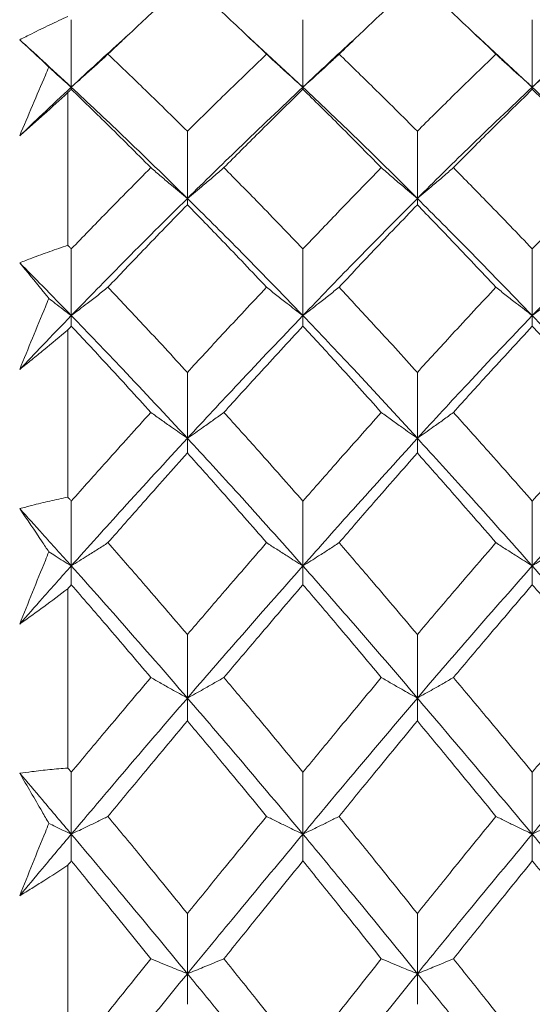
# Model space of a CAD drawing. Header units: inches. Extents: x 0.8 to 21, y 1.2 to 16.5.
# Tile 36 of 88: x 4.13 to 4.29, y 8.848 to 9.154. Entities that reach past the tile are written whole.
import ezdxf

# ---------------------------------------------------------------- set-up
doc = ezdxf.new("R2010")
doc.units = ezdxf.units.IN
doc.header["$MEASUREMENT"] = 0

msp = doc.modelspace()

# ---------------------------------------------------------------- linework, layer by layer
at = {"color": 7, "linetype": 'Continuous', "lineweight": 15}
for p, q in [((4.14592, 9.13319), (4.14592, 9.15419)), ((4.21807, 9.13319), (4.21807, 9.15419)), ((4.28955, 9.13319), (4.28955, 9.15419)), ((4.21807, 9.13319), (4.2003, 9.14957)), ((4.28955, 9.13319), (4.27181, 9.14955)), ((4.14592, 9.13319), (4.14592, 9.13253)), ((4.21807, 9.13319), (4.21807, 9.13253)), ((4.28955, 9.13319), (4.28955, 9.13253)), ((4.14483, 9.08394), (4.14483, 9.13148)), ((4.18209, 9.09856), (4.18209, 9.11947)), ((4.25373, 9.09856), (4.25373, 9.11947)), ((4.18209, 9.09856), (4.18209, 9.09658)), ((4.25373, 9.09856), (4.25373, 9.09658)), ((4.14592, 9.06207), (4.14592, 9.08282)), ((4.21807, 9.06207), (4.21807, 9.08282)), ((4.28955, 9.06207), (4.28955, 9.08282)), ((4.14592, 9.06207), (4.14592, 9.05879)), ((4.21807, 9.06207), (4.21807, 9.05879)), ((4.28955, 9.06207), (4.28955, 9.05879)), ((4.14483, 9.00553), (4.14483, 9.05763)), ((4.18209, 9.02388), (4.18209, 9.04438)), ((4.25373, 9.02388), (4.25373, 9.04438)), ((4.18209, 9.02388), (4.18209, 9.0193)), ((4.25373, 9.02388), (4.25373, 9.0193)), ((4.14592, 8.98414), (4.14592, 9.00431)), ((4.21807, 8.98414), (4.21807, 9.00431)), ((4.28955, 8.98414), (4.28955, 9.00431)), ((4.14592, 8.98414), (4.14592, 8.97828)), ((4.21807, 8.98414), (4.21807, 8.97828)), ((4.28955, 8.98414), (4.28955, 8.97828)), ((4.14483, 8.9212), (4.14483, 8.97703)), ((4.18209, 8.943), (4.18209, 8.96276)), ((4.25373, 8.943), (4.25373, 8.96276)), ((4.18209, 8.943), (4.18209, 8.93588)), ((4.25373, 8.943), (4.25373, 8.93588)), ((4.14592, 8.90062), (4.14592, 8.9199)), ((4.21807, 8.90062), (4.21807, 8.9199)), ((4.28955, 8.90062), (4.28955, 8.9199)), ((4.14592, 8.90062), (4.14592, 8.89228)), ((4.21807, 8.90062), (4.21807, 8.89228)), ((4.28955, 8.90062), (4.28955, 8.89228)), ((4.14483, 8.83228), (4.14483, 8.89096)), ((4.18209, 8.85718), (4.18209, 8.87589)), ((4.25373, 8.85718), (4.25373, 8.87589)), ((4.18209, 8.85718), (4.18209, 8.84764)), ((4.25373, 8.85718), (4.25373, 8.84764))]:
    msp.add_line(p, q, dxfattribs=at)
for points, knots in [([(4.18209, 9.1665), (4.17747, 9.16227), (4.16923, 9.1547), (4.16097, 9.1469), (4.15733, 9.14346)], [0, 0, 0, 0, 0.559703, 1, 1, 1, 1]), ([(4.20676, 9.14346), (4.20216, 9.14783), (4.19395, 9.15563), (4.18572, 9.16318), (4.18209, 9.1665)], [0, 0, 0, 0, 0.559504, 1, 1, 1, 1]), ([(4.25373, 9.1665), (4.24919, 9.16227), (4.24106, 9.1547), (4.23293, 9.1469), (4.22934, 9.14346)], [0, 0, 0, 0, 0.559555, 1, 1, 1, 1]), ([(4.27823, 9.14346), (4.27364, 9.14783), (4.26546, 9.15562), (4.25731, 9.16318), (4.25373, 9.1665)], [0, 0, 0, 0, 0.560736, 1, 1, 1, 1]), ([(4.12983, 9.14794), (4.13109, 9.14858), (4.13422, 9.15016), (4.13923, 9.1526), (4.14296, 9.15433), (4.14483, 9.1552)], [0, 0, 0, 0, 0.249909, 0.624893, 1, 1, 1, 1]), ([(4.13892, 9.13941), (4.13822, 9.14009), (4.13519, 9.14301), (4.13216, 9.1458), (4.12983, 9.14794)], [0, 0, 0, 0, 0.231715, 1, 1, 1, 1]), ([(4.14592, 9.13319), (4.14292, 9.13597), (4.13755, 9.14094), (4.13219, 9.1458), (4.12983, 9.14794)], [0, 0, 0, 0, 0.559972, 1, 1, 1, 1]), ([(4.16383, 9.14957), (4.16317, 9.14899), (4.15721, 9.14368), (4.15123, 9.13813), (4.14592, 9.13319)], [0, 0, 0, 0, 0.110032, 1, 1, 1, 1]), ([(4.23574, 9.14957), (4.2351, 9.14899), (4.22922, 9.14368), (4.22332, 9.13813), (4.21807, 9.13319)], [0, 0, 0, 0, 0.109334, 1, 1, 1, 1]), ([(4.30738, 9.14957), (4.30672, 9.14898), (4.30077, 9.14369), (4.29483, 9.13813), (4.28955, 9.13319)], [0, 0, 0, 0, 0.111211, 1, 1, 1, 1]), ([(4.15733, 9.14346), (4.15627, 9.14248), (4.15414, 9.14052), (4.15035, 9.13709), (4.14759, 9.13466), (4.14592, 9.13319)], [0, 0, 0, 0, 0.2840503, 0.5681006, 1, 1, 1, 1]), ([(4.18209, 9.11947), (4.17747, 9.12401), (4.16923, 9.13212), (4.16097, 9.13999), (4.15733, 9.14346)], [0, 0, 0, 0, 0.559703, 1, 1, 1, 1]), ([(4.20676, 9.14346), (4.20216, 9.13905), (4.19395, 9.13115), (4.18572, 9.12304), (4.18209, 9.11947)], [0, 0, 0, 0, 0.559504, 1, 1, 1, 1]), ([(4.20676, 9.14346), (4.20781, 9.14248), (4.20993, 9.14051), (4.21369, 9.13708), (4.21642, 9.13465), (4.21807, 9.13319)], [0, 0, 0, 0, 0.285003, 0.570006, 1, 1, 1, 1]), ([(4.22934, 9.14346), (4.22829, 9.14247), (4.22618, 9.1405), (4.22243, 9.13707), (4.2197, 9.13465), (4.21807, 9.13319)], [0, 0, 0, 0, 0.285309, 0.570618, 1, 1, 1, 1]), ([(4.25373, 9.11947), (4.24919, 9.12401), (4.24106, 9.13212), (4.23293, 9.13999), (4.22934, 9.14346)], [0, 0, 0, 0, 0.559555, 1, 1, 1, 1]), ([(4.27823, 9.14346), (4.27364, 9.13904), (4.26546, 9.13116), (4.25731, 9.12304), (4.25373, 9.11947)], [0, 0, 0, 0, 0.560736, 1, 1, 1, 1]), ([(4.27823, 9.14346), (4.27928, 9.14248), (4.2814, 9.14051), (4.28516, 9.13708), (4.28791, 9.13465), (4.28955, 9.13319)], [0, 0, 0, 0, 0.284841, 0.569681, 1, 1, 1, 1]), ([(4.30091, 9.14346), (4.29985, 9.14248), (4.29773, 9.14051), (4.29395, 9.13708), (4.29121, 9.13465), (4.28955, 9.13319)], [0, 0, 0, 0, 0.284599, 0.569198, 1, 1, 1, 1]), ([(4.12983, 9.11805), (4.13117, 9.1212), (4.13383, 9.1275), (4.13686, 9.1346), (4.13856, 9.13857), (4.13892, 9.13941)], [0, 0, 0, 0, 0.440572, 0.881144, 1, 1, 1, 1]), ([(4.13892, 9.13941), (4.13959, 9.13881), (4.1419, 9.13672), (4.14425, 9.13466), (4.14592, 9.13319)], [0, 0, 0, 0, 0.289943, 1, 1, 1, 1]), ([(4.14592, 9.13319), (4.14292, 9.13039), (4.13755, 9.12539), (4.13219, 9.12029), (4.12983, 9.11805)], [0, 0, 0, 0, 0.559972, 1, 1, 1, 1]), ([(4.14592, 9.13253), (4.14572, 9.13234), (4.14535, 9.13199), (4.14499, 9.13164), (4.14483, 9.13148)], [0, 0, 0, 0, 0.559995, 1, 1, 1, 1]), ([(4.18209, 9.09856), (4.17535, 9.10515), (4.1633, 9.11693), (4.15123, 9.12822), (4.14592, 9.13319)], [0, 0, 0, 0, 0.559631, 1, 1, 1, 1]), ([(4.1707, 9.10812), (4.16608, 9.11274), (4.15782, 9.12099), (4.14956, 9.129), (4.14592, 9.13253)], [0, 0, 0, 0, 0.5597943, 1, 1, 1, 1]), ([(4.21807, 9.13319), (4.21137, 9.12686), (4.1994, 9.11553), (4.18739, 9.10375), (4.18209, 9.09856)], [0, 0, 0, 0, 0.559203, 1, 1, 1, 1]), ([(4.21807, 9.13253), (4.21348, 9.12804), (4.20529, 9.12), (4.19708, 9.11175), (4.19346, 9.10812)], [0, 0, 0, 0, 0.559413, 1, 1, 1, 1]), ([(4.25373, 9.09856), (4.2471, 9.10515), (4.23523, 9.11694), (4.22332, 9.12822), (4.21807, 9.13319)], [0, 0, 0, 0, 0.559075, 1, 1, 1, 1]), ([(4.24251, 9.10812), (4.23797, 9.11273), (4.22983, 9.12099), (4.22166, 9.129), (4.21807, 9.13253)], [0, 0, 0, 0, 0.559215, 1, 1, 1, 1]), ([(4.28955, 9.13319), (4.28284, 9.12685), (4.27087, 9.11555), (4.25896, 9.10374), (4.25373, 9.09856)], [0, 0, 0, 0, 0.561021, 1, 1, 1, 1]), ([(4.28955, 9.13253), (4.28496, 9.12803), (4.27676, 9.12001), (4.26858, 9.11175), (4.26499, 9.10812)], [0, 0, 0, 0, 0.560645, 1, 1, 1, 1]), ([(4.32565, 9.09856), (4.31889, 9.10515), (4.30685, 9.11692), (4.29483, 9.12822), (4.28955, 9.13319)], [0, 0, 0, 0, 0.5605943, 1, 1, 1, 1]), ([(4.31425, 9.10812), (4.30963, 9.11274), (4.30139, 9.12098), (4.29317, 9.12901), (4.28955, 9.13253)], [0, 0, 0, 0, 0.560447, 1, 1, 1, 1]), ([(4.14483, 9.13148), (4.14234, 9.12921), (4.13861, 9.12579), (4.1336, 9.12134), (4.13109, 9.11915), (4.12983, 9.11805)], [0, 0, 0, 0, 0.49985, 0.749906, 1, 1, 1, 1]), ([(4.1707, 9.10812), (4.16608, 9.10345), (4.15782, 9.09512), (4.14956, 9.08658), (4.14592, 9.08282)], [0, 0, 0, 0, 0.559794, 1, 1, 1, 1]), ([(4.1707, 9.10812), (4.17177, 9.1072), (4.17389, 9.10538), (4.17768, 9.10218), (4.18043, 9.09992), (4.18209, 9.09856)], [0, 0, 0, 0, 0.284297, 0.568594, 1, 1, 1, 1]), ([(4.19346, 9.10812), (4.1924, 9.1072), (4.19028, 9.10537), (4.1865, 9.10218), (4.18375, 9.09992), (4.18209, 9.09856)], [0, 0, 0, 0, 0.2844746, 0.5689492, 1, 1, 1, 1]), ([(4.21807, 9.08282), (4.21348, 9.0876), (4.20529, 9.09614), (4.19708, 9.10445), (4.19346, 9.10812)], [0, 0, 0, 0, 0.559413, 1, 1, 1, 1]), ([(4.24251, 9.10812), (4.23797, 9.10346), (4.22983, 9.09512), (4.22166, 9.08658), (4.21807, 9.08282)], [0, 0, 0, 0, 0.559215, 1, 1, 1, 1]), ([(4.24251, 9.10812), (4.24357, 9.1072), (4.24567, 9.10536), (4.24939, 9.10217), (4.2521, 9.09991), (4.25373, 9.09856)], [0, 0, 0, 0, 0.285861, 0.571724, 1, 1, 1, 1]), ([(4.26499, 9.10812), (4.26393, 9.1072), (4.26182, 9.10537), (4.25808, 9.10217), (4.25536, 9.09991), (4.25373, 9.09856)], [0, 0, 0, 0, 0.2855092, 0.5710184, 1, 1, 1, 1]), ([(4.28955, 9.08282), (4.28496, 9.0876), (4.27676, 9.09613), (4.26858, 9.10446), (4.26499, 9.10812)], [0, 0, 0, 0, 0.560645, 1, 1, 1, 1]), ([(4.31425, 9.10812), (4.30963, 9.10345), (4.30139, 9.09513), (4.29317, 9.08658), (4.28955, 9.08282)], [0, 0, 0, 0, 0.560447, 1, 1, 1, 1]), ([(4.18209, 9.09856), (4.17535, 9.09187), (4.1633, 9.07991), (4.15123, 9.06753), (4.14592, 9.06207)], [0, 0, 0, 0, 0.559631, 1, 1, 1, 1]), ([(4.21807, 9.06207), (4.21137, 9.069), (4.1994, 9.08139), (4.18739, 9.0933), (4.18209, 9.09856)], [0, 0, 0, 0, 0.5592027, 1, 1, 1, 1]), ([(4.25373, 9.09856), (4.2471, 9.09187), (4.23523, 9.07991), (4.22332, 9.06753), (4.21807, 9.06207)], [0, 0, 0, 0, 0.559075, 1, 1, 1, 1]), ([(4.28955, 9.06207), (4.28284, 9.06901), (4.27087, 9.08137), (4.25896, 9.09331), (4.25373, 9.09856)], [0, 0, 0, 0, 0.561021, 1, 1, 1, 1]), ([(4.32565, 9.09856), (4.31889, 9.09186), (4.30685, 9.07992), (4.29483, 9.06752), (4.28955, 9.06207)], [0, 0, 0, 0, 0.560594, 1, 1, 1, 1]), ([(4.18209, 9.09658), (4.17747, 9.09184), (4.16923, 9.08338), (4.16097, 9.07471), (4.15733, 9.07089)], [0, 0, 0, 0, 0.559703, 1, 1, 1, 1]), ([(4.20676, 9.07089), (4.20216, 9.07574), (4.19395, 9.08441), (4.18572, 9.09286), (4.18209, 9.09658)], [0, 0, 0, 0, 0.559504, 1, 1, 1, 1]), ([(4.25373, 9.09658), (4.24919, 9.09184), (4.24106, 9.08337), (4.23293, 9.07471), (4.22934, 9.07089)], [0, 0, 0, 0, 0.559555, 1, 1, 1, 1]), ([(4.27823, 9.07089), (4.27364, 9.07574), (4.26546, 9.0844), (4.25731, 9.09286), (4.25373, 9.09658)], [0, 0, 0, 0, 0.560736, 1, 1, 1, 1]), ([(4.12983, 9.07849), (4.13109, 9.07898), (4.13422, 9.08019), (4.13923, 9.08203), (4.14296, 9.08331), (4.14483, 9.08394)], [0, 0, 0, 0, 0.249909, 0.624893, 1, 1, 1, 1]), ([(4.14592, 9.08282), (4.14572, 9.08303), (4.14535, 9.0834), (4.14499, 9.08378), (4.14483, 9.08394)], [0, 0, 0, 0, 0.559995, 1, 1, 1, 1]), ([(4.13892, 9.06741), (4.13822, 9.06829), (4.13519, 9.07205), (4.13216, 9.07569), (4.12983, 9.07849)], [0, 0, 0, 0, 0.231715, 1, 1, 1, 1]), ([(4.14592, 9.06207), (4.14292, 9.06516), (4.13755, 9.07067), (4.13219, 9.0761), (4.12983, 9.07849)], [0, 0, 0, 0, 0.559972, 1, 1, 1, 1]), ([(4.15733, 9.07089), (4.15627, 9.07005), (4.15414, 9.06836), (4.15035, 9.06542), (4.14759, 9.06333), (4.14592, 9.06207)], [0, 0, 0, 0, 0.28405, 0.568101, 1, 1, 1, 1]), ([(4.18209, 9.04438), (4.17747, 9.04938), (4.16923, 9.05832), (4.16097, 9.06705), (4.15733, 9.07089)], [0, 0, 0, 0, 0.559703, 1, 1, 1, 1]), ([(4.20676, 9.07089), (4.20216, 9.066), (4.19395, 9.05725), (4.18572, 9.04832), (4.18209, 9.04438)], [0, 0, 0, 0, 0.559504, 1, 1, 1, 1]), ([(4.20676, 9.07089), (4.20781, 9.07004), (4.20993, 9.06835), (4.21369, 9.06541), (4.21642, 9.06333), (4.21807, 9.06207)], [0, 0, 0, 0, 0.2850029, 0.5700059, 1, 1, 1, 1]), ([(4.22934, 9.07089), (4.22829, 9.07004), (4.22618, 9.06835), (4.22243, 9.06541), (4.2197, 9.06332), (4.21807, 9.06207)], [0, 0, 0, 0, 0.285309, 0.570618, 1, 1, 1, 1]), ([(4.25373, 9.04438), (4.24919, 9.04938), (4.24106, 9.05832), (4.23293, 9.06705), (4.22934, 9.07089)], [0, 0, 0, 0, 0.559555, 1, 1, 1, 1]), ([(4.27823, 9.07089), (4.27364, 9.06599), (4.26546, 9.05726), (4.25731, 9.04831), (4.25373, 9.04438)], [0, 0, 0, 0, 0.560736, 1, 1, 1, 1]), ([(4.27823, 9.07089), (4.27928, 9.07004), (4.2814, 9.06835), (4.28516, 9.06541), (4.28791, 9.06333), (4.28955, 9.06207)], [0, 0, 0, 0, 0.2848406, 0.5696813, 1, 1, 1, 1]), ([(4.30091, 9.07089), (4.29985, 9.07005), (4.29773, 9.06836), (4.29395, 9.06541), (4.29121, 9.06333), (4.28955, 9.06207)], [0, 0, 0, 0, 0.284599, 0.569198, 1, 1, 1, 1]), ([(4.12983, 9.04532), (4.13117, 9.04857), (4.13383, 9.05507), (4.13686, 9.06243), (4.13856, 9.06654), (4.13892, 9.06741)], [0, 0, 0, 0, 0.440572, 0.881144, 1, 1, 1, 1]), ([(4.13892, 9.06741), (4.13959, 9.06689), (4.1419, 9.0651), (4.14425, 9.06333), (4.14592, 9.06207)], [0, 0, 0, 0, 0.289943, 1, 1, 1, 1]), ([(4.14592, 9.06207), (4.14292, 9.05897), (4.13755, 9.05342), (4.13219, 9.04779), (4.12983, 9.04532)], [0, 0, 0, 0, 0.559972, 1, 1, 1, 1]), ([(4.18209, 9.02388), (4.17535, 9.03112), (4.1633, 9.04405), (4.15123, 9.05656), (4.14592, 9.06207)], [0, 0, 0, 0, 0.5596306, 1, 1, 1, 1]), ([(4.21807, 9.06207), (4.21137, 9.05506), (4.1994, 9.04251), (4.18739, 9.02958), (4.18209, 9.02388)], [0, 0, 0, 0, 0.559203, 1, 1, 1, 1]), ([(4.25373, 9.02388), (4.2471, 9.03112), (4.23523, 9.04406), (4.22332, 9.05656), (4.21807, 9.06207)], [0, 0, 0, 0, 0.559075, 1, 1, 1, 1]), ([(4.28955, 9.06207), (4.28284, 9.05505), (4.27087, 9.04253), (4.25896, 9.02957), (4.25373, 9.02388)], [0, 0, 0, 0, 0.561021, 1, 1, 1, 1]), ([(4.32565, 9.02388), (4.31889, 9.03112), (4.30685, 9.04404), (4.29483, 9.05657), (4.28955, 9.06207)], [0, 0, 0, 0, 0.560594, 1, 1, 1, 1]), ([(4.14592, 9.05879), (4.14572, 9.05857), (4.14535, 9.05818), (4.14499, 9.0578), (4.14483, 9.05763)], [0, 0, 0, 0, 0.559995, 1, 1, 1, 1]), ([(4.1707, 9.03192), (4.16608, 9.03699), (4.15782, 9.04604), (4.14956, 9.05489), (4.14592, 9.05879)], [0, 0, 0, 0, 0.559794, 1, 1, 1, 1]), ([(4.21807, 9.05879), (4.21348, 9.05382), (4.20529, 9.04495), (4.19708, 9.03591), (4.19346, 9.03192)], [0, 0, 0, 0, 0.559413, 1, 1, 1, 1]), ([(4.24251, 9.03192), (4.23797, 9.03698), (4.22983, 9.04604), (4.22166, 9.05489), (4.21807, 9.05879)], [0, 0, 0, 0, 0.559215, 1, 1, 1, 1]), ([(4.28955, 9.05879), (4.28496, 9.05382), (4.27676, 9.04496), (4.26858, 9.0359), (4.26499, 9.03192)], [0, 0, 0, 0, 0.560645, 1, 1, 1, 1]), ([(4.31425, 9.03192), (4.30963, 9.03699), (4.30139, 9.04603), (4.29317, 9.05489), (4.28955, 9.05879)], [0, 0, 0, 0, 0.560447, 1, 1, 1, 1]), ([(4.14483, 9.05763), (4.14234, 9.05553), (4.13861, 9.05239), (4.1336, 9.04832), (4.13109, 9.04632), (4.12983, 9.04532)], [0, 0, 0, 0, 0.49985, 0.749906, 1, 1, 1, 1]), ([(4.1707, 9.03192), (4.16608, 9.02681), (4.15782, 9.0177), (4.14956, 9.0084), (4.14592, 9.00431)], [0, 0, 0, 0, 0.559794, 1, 1, 1, 1]), ([(4.1707, 9.03192), (4.17177, 9.03115), (4.17389, 9.02962), (4.17768, 9.02693), (4.18043, 9.02503), (4.18209, 9.02388)], [0, 0, 0, 0, 0.284297, 0.568594, 1, 1, 1, 1]), ([(4.19346, 9.03192), (4.1924, 9.03115), (4.19028, 9.02961), (4.1865, 9.02693), (4.18375, 9.02503), (4.18209, 9.02388)], [0, 0, 0, 0, 0.284475, 0.568949, 1, 1, 1, 1]), ([(4.21807, 9.00431), (4.21348, 9.00951), (4.20529, 9.01881), (4.19708, 9.02791), (4.19346, 9.03192)], [0, 0, 0, 0, 0.559413, 1, 1, 1, 1]), ([(4.24251, 9.03192), (4.23797, 9.02682), (4.22983, 9.01769), (4.22166, 9.0084), (4.21807, 9.00431)], [0, 0, 0, 0, 0.559215, 1, 1, 1, 1]), ([(4.24251, 9.03192), (4.24357, 9.03115), (4.24567, 9.0296), (4.24939, 9.02692), (4.2521, 9.02502), (4.25373, 9.02388)], [0, 0, 0, 0, 0.2858615, 0.5717236, 1, 1, 1, 1]), ([(4.26499, 9.03192), (4.26393, 9.03115), (4.26182, 9.02961), (4.25808, 9.02692), (4.25536, 9.02502), (4.25373, 9.02388)], [0, 0, 0, 0, 0.2855092, 0.5710184, 1, 1, 1, 1]), ([(4.28955, 9.00431), (4.28496, 9.00951), (4.27676, 9.0188), (4.26858, 9.02791), (4.26499, 9.03192)], [0, 0, 0, 0, 0.560645, 1, 1, 1, 1]), ([(4.31425, 9.03192), (4.30963, 9.02681), (4.30139, 9.0177), (4.29317, 9.0084), (4.28955, 9.00431)], [0, 0, 0, 0, 0.560447, 1, 1, 1, 1]), ([(4.18209, 9.02388), (4.17535, 9.01656), (4.1633, 9.00349), (4.15123, 8.99005), (4.14592, 8.98414)], [0, 0, 0, 0, 0.559631, 1, 1, 1, 1]), ([(4.21807, 8.98414), (4.21137, 8.99165), (4.1994, 9.00509), (4.18739, 9.01813), (4.18209, 9.02388)], [0, 0, 0, 0, 0.559203, 1, 1, 1, 1]), ([(4.25373, 9.02388), (4.2471, 9.01657), (4.23523, 9.00348), (4.22332, 8.99006), (4.21807, 8.98414)], [0, 0, 0, 0, 0.559075, 1, 1, 1, 1]), ([(4.28955, 8.98414), (4.28284, 8.99166), (4.27087, 9.00507), (4.25896, 9.01814), (4.25373, 9.02388)], [0, 0, 0, 0, 0.5610212, 1, 1, 1, 1]), ([(4.32565, 9.02388), (4.31889, 9.01656), (4.30685, 9.0035), (4.29483, 8.99005), (4.28955, 8.98414)], [0, 0, 0, 0, 0.560594, 1, 1, 1, 1]), ([(4.18209, 9.0193), (4.17747, 9.01413), (4.16923, 9.0049), (4.16097, 8.9955), (4.15733, 8.99137)], [0, 0, 0, 0, 0.559703, 1, 1, 1, 1]), ([(4.20676, 8.99137), (4.20216, 8.99663), (4.19395, 9.00603), (4.18572, 9.01524), (4.18209, 9.0193)], [0, 0, 0, 0, 0.559504, 1, 1, 1, 1]), ([(4.25373, 9.0193), (4.24919, 9.01413), (4.24106, 9.0049), (4.23293, 8.9955), (4.22934, 8.99137)], [0, 0, 0, 0, 0.559555, 1, 1, 1, 1]), ([(4.27823, 8.99137), (4.27364, 8.99663), (4.26546, 9.00602), (4.25731, 9.01525), (4.25373, 9.0193)], [0, 0, 0, 0, 0.560736, 1, 1, 1, 1]), ([(4.12983, 9.00197), (4.13109, 9.0023), (4.13422, 9.00313), (4.13923, 9.00434), (4.14296, 9.00513), (4.14483, 9.00553)], [0, 0, 0, 0, 0.249909, 0.624893, 1, 1, 1, 1]), ([(4.14592, 9.00431), (4.14572, 9.00454), (4.14535, 9.00495), (4.14499, 9.00535), (4.14483, 9.00553)], [0, 0, 0, 0, 0.559995, 1, 1, 1, 1]), ([(4.13892, 8.98852), (4.13822, 8.98957), (4.13519, 8.99413), (4.13216, 8.99856), (4.12983, 9.00197)], [0, 0, 0, 0, 0.231715, 1, 1, 1, 1]), ([(4.14592, 8.98414), (4.14292, 8.98749), (4.13755, 8.99346), (4.13219, 8.99937), (4.12983, 9.00197)], [0, 0, 0, 0, 0.559972, 1, 1, 1, 1]), ([(4.15733, 8.99137), (4.15627, 8.99067), (4.15414, 8.98929), (4.15035, 8.98688), (4.14759, 8.98517), (4.14592, 8.98414)], [0, 0, 0, 0, 0.28405, 0.568101, 1, 1, 1, 1]), ([(4.18209, 8.96276), (4.17747, 8.96814), (4.16923, 8.97776), (4.16097, 8.98721), (4.15733, 8.99137)], [0, 0, 0, 0, 0.559703, 1, 1, 1, 1]), ([(4.20676, 8.99137), (4.20216, 8.98607), (4.19395, 8.97661), (4.18572, 8.967), (4.18209, 8.96276)], [0, 0, 0, 0, 0.559504, 1, 1, 1, 1]), ([(4.20676, 8.99137), (4.20781, 8.99067), (4.20993, 8.98929), (4.21369, 8.98688), (4.21642, 8.98517), (4.21807, 8.98414)], [0, 0, 0, 0, 0.285003, 0.570006, 1, 1, 1, 1]), ([(4.22934, 8.99137), (4.22829, 8.99067), (4.22618, 8.98928), (4.22243, 8.98687), (4.2197, 8.98516), (4.21807, 8.98414)], [0, 0, 0, 0, 0.2853089, 0.5706178, 1, 1, 1, 1]), ([(4.25373, 8.96276), (4.24919, 8.96814), (4.24106, 8.97776), (4.23293, 8.98721), (4.22934, 8.99137)], [0, 0, 0, 0, 0.559555, 1, 1, 1, 1]), ([(4.27823, 8.99137), (4.27364, 8.98607), (4.26546, 8.97662), (4.25731, 8.96699), (4.25373, 8.96276)], [0, 0, 0, 0, 0.560736, 1, 1, 1, 1]), ([(4.27823, 8.99137), (4.27928, 8.99067), (4.2814, 8.98929), (4.28516, 8.98687), (4.28791, 8.98517), (4.28955, 8.98414)], [0, 0, 0, 0, 0.284841, 0.569681, 1, 1, 1, 1]), ([(4.30091, 8.99137), (4.29985, 8.99067), (4.29773, 8.98929), (4.29395, 8.98688), (4.29121, 8.98517), (4.28955, 8.98414)], [0, 0, 0, 0, 0.284599, 0.569198, 1, 1, 1, 1]), ([(4.12983, 8.96604), (4.13117, 8.96934), (4.13383, 8.97595), (4.13686, 8.98344), (4.13856, 8.98763), (4.13892, 8.98852)], [0, 0, 0, 0, 0.440572, 0.881144, 1, 1, 1, 1]), ([(4.13892, 8.98852), (4.13959, 8.98809), (4.1419, 8.98662), (4.14425, 8.98517), (4.14592, 8.98414)], [0, 0, 0, 0, 0.289943, 1, 1, 1, 1]), ([(4.14592, 8.98414), (4.14292, 8.98078), (4.13755, 8.97478), (4.13219, 8.96871), (4.12983, 8.96604)], [0, 0, 0, 0, 0.559972, 1, 1, 1, 1]), ([(4.18209, 8.943), (4.17535, 8.95076), (4.1633, 8.96464), (4.15123, 8.97818), (4.14592, 8.98414)], [0, 0, 0, 0, 0.559631, 1, 1, 1, 1]), ([(4.21807, 8.98414), (4.21137, 8.97655), (4.1994, 8.96298), (4.18739, 8.94911), (4.18209, 8.943)], [0, 0, 0, 0, 0.559203, 1, 1, 1, 1]), ([(4.25373, 8.943), (4.2471, 8.95076), (4.23523, 8.96465), (4.22332, 8.97818), (4.21807, 8.98414)], [0, 0, 0, 0, 0.559075, 1, 1, 1, 1]), ([(4.28955, 8.98414), (4.28284, 8.97654), (4.27087, 8.963), (4.25896, 8.9491), (4.25373, 8.943)], [0, 0, 0, 0, 0.5610212, 1, 1, 1, 1]), ([(4.32565, 8.943), (4.31889, 8.95077), (4.30685, 8.96463), (4.29483, 8.97818), (4.28955, 8.98414)], [0, 0, 0, 0, 0.560594, 1, 1, 1, 1]), ([(4.14483, 8.97703), (4.14234, 8.97515), (4.13861, 8.97232), (4.1336, 8.96869), (4.13109, 8.96692), (4.12983, 8.96604)], [0, 0, 0, 0, 0.49985, 0.749906, 1, 1, 1, 1]), ([(4.14592, 8.97828), (4.14572, 8.97805), (4.14535, 8.97763), (4.14499, 8.97721), (4.14483, 8.97703)], [0, 0, 0, 0, 0.559995, 1, 1, 1, 1]), ([(4.1707, 8.94938), (4.16608, 8.95482), (4.15782, 8.96453), (4.14956, 8.97408), (4.14592, 8.97828)], [0, 0, 0, 0, 0.559794, 1, 1, 1, 1]), ([(4.21807, 8.97828), (4.21348, 8.97293), (4.20529, 8.96336), (4.19708, 8.95366), (4.19346, 8.94938)], [0, 0, 0, 0, 0.559413, 1, 1, 1, 1]), ([(4.24251, 8.94938), (4.23797, 8.95482), (4.22983, 8.96453), (4.22166, 8.97407), (4.21807, 8.97828)], [0, 0, 0, 0, 0.559215, 1, 1, 1, 1]), ([(4.28955, 8.97828), (4.28496, 8.97292), (4.27676, 8.96337), (4.26858, 8.95365), (4.26499, 8.94938)], [0, 0, 0, 0, 0.560645, 1, 1, 1, 1]), ([(4.31425, 8.94938), (4.30963, 8.95482), (4.30139, 8.96452), (4.29317, 8.97408), (4.28955, 8.97828)], [0, 0, 0, 0, 0.560447, 1, 1, 1, 1]), ([(4.1707, 8.94938), (4.16608, 8.94392), (4.15782, 8.93416), (4.14956, 8.92426), (4.14592, 8.9199)], [0, 0, 0, 0, 0.559794, 1, 1, 1, 1]), ([(4.1707, 8.94938), (4.17177, 8.94877), (4.17389, 8.94755), (4.17768, 8.94542), (4.18043, 8.94391), (4.18209, 8.943)], [0, 0, 0, 0, 0.284297, 0.568594, 1, 1, 1, 1]), ([(4.19346, 8.94938), (4.1924, 8.94877), (4.19028, 8.94755), (4.1865, 8.94542), (4.18375, 8.94391), (4.18209, 8.943)], [0, 0, 0, 0, 0.284475, 0.568949, 1, 1, 1, 1]), ([(4.21807, 8.9199), (4.21348, 8.92544), (4.20529, 8.93534), (4.19708, 8.94509), (4.19346, 8.94938)], [0, 0, 0, 0, 0.559413, 1, 1, 1, 1]), ([(4.24251, 8.94938), (4.23797, 8.94392), (4.22983, 8.93415), (4.22166, 8.92426), (4.21807, 8.9199)], [0, 0, 0, 0, 0.559215, 1, 1, 1, 1]), ([(4.24251, 8.94938), (4.24357, 8.94877), (4.24567, 8.94754), (4.24939, 8.94541), (4.2521, 8.9439), (4.25373, 8.943)], [0, 0, 0, 0, 0.2858615, 0.5717236, 1, 1, 1, 1]), ([(4.26499, 8.94938), (4.26393, 8.94877), (4.26182, 8.94755), (4.25808, 8.94541), (4.25536, 8.9439), (4.25373, 8.943)], [0, 0, 0, 0, 0.2855092, 0.5710184, 1, 1, 1, 1]), ([(4.28955, 8.9199), (4.28496, 8.92544), (4.27676, 8.93533), (4.26858, 8.94509), (4.26499, 8.94938)], [0, 0, 0, 0, 0.560645, 1, 1, 1, 1]), ([(4.31425, 8.94938), (4.30963, 8.94392), (4.30139, 8.93416), (4.29317, 8.92425), (4.28955, 8.9199)], [0, 0, 0, 0, 0.560447, 1, 1, 1, 1]), ([(4.18209, 8.943), (4.17535, 8.93517), (4.1633, 8.92117), (4.15123, 8.9069), (4.14592, 8.90062)], [0, 0, 0, 0, 0.559631, 1, 1, 1, 1]), ([(4.21807, 8.90062), (4.21137, 8.90861), (4.1994, 8.92288), (4.18739, 8.93684), (4.18209, 8.943)], [0, 0, 0, 0, 0.559203, 1, 1, 1, 1]), ([(4.25373, 8.943), (4.2471, 8.93517), (4.23523, 8.92116), (4.22332, 8.90691), (4.21807, 8.90062)], [0, 0, 0, 0, 0.5590747, 1, 1, 1, 1]), ([(4.28955, 8.90062), (4.28284, 8.90861), (4.27087, 8.92286), (4.25896, 8.93685), (4.25373, 8.943)], [0, 0, 0, 0, 0.561021, 1, 1, 1, 1]), ([(4.32565, 8.943), (4.31889, 8.93516), (4.30685, 8.92119), (4.29483, 8.9069), (4.28955, 8.90062)], [0, 0, 0, 0, 0.560594, 1, 1, 1, 1]), ([(4.18209, 8.93588), (4.17747, 8.93037), (4.16923, 8.92052), (4.16097, 8.91054), (4.15733, 8.90614)], [0, 0, 0, 0, 0.559703, 1, 1, 1, 1]), ([(4.20676, 8.90614), (4.20216, 8.91173), (4.19395, 8.92171), (4.18572, 8.93155), (4.18209, 8.93588)], [0, 0, 0, 0, 0.559504, 1, 1, 1, 1]), ([(4.25373, 8.93588), (4.24919, 8.93037), (4.24106, 8.92051), (4.23293, 8.91054), (4.22934, 8.90614)], [0, 0, 0, 0, 0.559555, 1, 1, 1, 1]), ([(4.27823, 8.90614), (4.27364, 8.91173), (4.26546, 8.9217), (4.25731, 8.93155), (4.25373, 8.93588)], [0, 0, 0, 0, 0.560736, 1, 1, 1, 1]), ([(4.12983, 8.91958), (4.13109, 8.91975), (4.13422, 8.92018), (4.13923, 8.92074), (4.14296, 8.92105), (4.14483, 8.9212)], [0, 0, 0, 0, 0.249909, 0.624893, 1, 1, 1, 1]), ([(4.14592, 8.9199), (4.14572, 8.92014), (4.14535, 8.92058), (4.14499, 8.92101), (4.14483, 8.9212)], [0, 0, 0, 0, 0.559995, 1, 1, 1, 1]), ([(4.13892, 8.90397), (4.13822, 8.90519), (4.13519, 8.91045), (4.13216, 8.91561), (4.12983, 8.91958)], [0, 0, 0, 0, 0.231715, 1, 1, 1, 1]), ([(4.14592, 8.90062), (4.14292, 8.90417), (4.13755, 8.91052), (4.13219, 8.91681), (4.12983, 8.91958)], [0, 0, 0, 0, 0.559972, 1, 1, 1, 1]), ([(4.15733, 8.90614), (4.15627, 8.90562), (4.15414, 8.90456), (4.15035, 8.90272), (4.14759, 8.90141), (4.14592, 8.90062)], [0, 0, 0, 0, 0.28405, 0.568101, 1, 1, 1, 1]), ([(4.18209, 8.87589), (4.17747, 8.88157), (4.16923, 8.89172), (4.16097, 8.90173), (4.15733, 8.90614)], [0, 0, 0, 0, 0.559703, 1, 1, 1, 1]), ([(4.20676, 8.90614), (4.20216, 8.90053), (4.19395, 8.8905), (4.18572, 8.88036), (4.18209, 8.87589)], [0, 0, 0, 0, 0.559504, 1, 1, 1, 1]), ([(4.20676, 8.90614), (4.20781, 8.90561), (4.20993, 8.90456), (4.21369, 8.90271), (4.21642, 8.90141), (4.21807, 8.90062)], [0, 0, 0, 0, 0.285003, 0.570006, 1, 1, 1, 1]), ([(4.22934, 8.90614), (4.22829, 8.90561), (4.22618, 8.90455), (4.22243, 8.90271), (4.2197, 8.90141), (4.21807, 8.90062)], [0, 0, 0, 0, 0.285309, 0.570618, 1, 1, 1, 1]), ([(4.25373, 8.87589), (4.24919, 8.88157), (4.24106, 8.89172), (4.23293, 8.90173), (4.22934, 8.90614)], [0, 0, 0, 0, 0.559555, 1, 1, 1, 1]), ([(4.27823, 8.90614), (4.27364, 8.90053), (4.26546, 8.89051), (4.25731, 8.88035), (4.25373, 8.87589)], [0, 0, 0, 0, 0.560736, 1, 1, 1, 1]), ([(4.27823, 8.90614), (4.27928, 8.90561), (4.2814, 8.90456), (4.28516, 8.90271), (4.28791, 8.90141), (4.28955, 8.90062)], [0, 0, 0, 0, 0.2848406, 0.5696813, 1, 1, 1, 1]), ([(4.30091, 8.90614), (4.29985, 8.90562), (4.29773, 8.90456), (4.29395, 8.90271), (4.29121, 8.90141), (4.28955, 8.90062)], [0, 0, 0, 0, 0.284599, 0.569198, 1, 1, 1, 1]), ([(4.12983, 8.88145), (4.13117, 8.88476), (4.13383, 8.89137), (4.13686, 8.89887), (4.13856, 8.90307), (4.13892, 8.90397)], [0, 0, 0, 0, 0.440572, 0.881144, 1, 1, 1, 1]), ([(4.13892, 8.90397), (4.13959, 8.90364), (4.1419, 8.90252), (4.14425, 8.90141), (4.14592, 8.90062)], [0, 0, 0, 0, 0.289943, 1, 1, 1, 1]), ([(4.14592, 8.90062), (4.14292, 8.89706), (4.13755, 8.89069), (4.13219, 8.88428), (4.12983, 8.88145)], [0, 0, 0, 0, 0.559972, 1, 1, 1, 1]), ([(4.18209, 8.85718), (4.17535, 8.86535), (4.1633, 8.87996), (4.15123, 8.8943), (4.14592, 8.90062)], [0, 0, 0, 0, 0.5596306, 1, 1, 1, 1]), ([(4.21807, 8.90062), (4.21137, 8.89258), (4.1994, 8.8782), (4.18739, 8.86361), (4.18209, 8.85718)], [0, 0, 0, 0, 0.5592027, 1, 1, 1, 1]), ([(4.25373, 8.85718), (4.2471, 8.86535), (4.23523, 8.87997), (4.22332, 8.8943), (4.21807, 8.90062)], [0, 0, 0, 0, 0.5590747, 1, 1, 1, 1]), ([(4.28955, 8.90062), (4.28284, 8.89257), (4.27087, 8.87823), (4.25896, 8.8636), (4.25373, 8.85718)], [0, 0, 0, 0, 0.5610212, 1, 1, 1, 1]), ([(4.32565, 8.85718), (4.31889, 8.86536), (4.30685, 8.87994), (4.29483, 8.89431), (4.28955, 8.90062)], [0, 0, 0, 0, 0.560594, 1, 1, 1, 1]), ([(4.14483, 8.89096), (4.14234, 8.88932), (4.13861, 8.88686), (4.1336, 8.88373), (4.13109, 8.88221), (4.12983, 8.88145)], [0, 0, 0, 0, 0.49985, 0.749906, 1, 1, 1, 1]), ([(4.14592, 8.89228), (4.14572, 8.89203), (4.14535, 8.89159), (4.14499, 8.89115), (4.14483, 8.89096)], [0, 0, 0, 0, 0.559995, 1, 1, 1, 1]), ([(4.1707, 8.86181), (4.16608, 8.86753), (4.15782, 8.87774), (4.14956, 8.88784), (4.14592, 8.89228)], [0, 0, 0, 0, 0.559794, 1, 1, 1, 1]), ([(4.21807, 8.89228), (4.21348, 8.88662), (4.20529, 8.87652), (4.19708, 8.86631), (4.19346, 8.86181)], [0, 0, 0, 0, 0.559413, 1, 1, 1, 1]), ([(4.24251, 8.86181), (4.23797, 8.86753), (4.22983, 8.87775), (4.22166, 8.88783), (4.21807, 8.89228)], [0, 0, 0, 0, 0.559215, 1, 1, 1, 1]), ([(4.28955, 8.89228), (4.28496, 8.88662), (4.27676, 8.87653), (4.26858, 8.8663), (4.26499, 8.86181)], [0, 0, 0, 0, 0.560645, 1, 1, 1, 1]), ([(4.31425, 8.86181), (4.30963, 8.86753), (4.30139, 8.87774), (4.29317, 8.88784), (4.28955, 8.89228)], [0, 0, 0, 0, 0.560447, 1, 1, 1, 1]), ([(4.1707, 8.86181), (4.16608, 8.85607), (4.15782, 8.84582), (4.14956, 8.83547), (4.14592, 8.83092)], [0, 0, 0, 0, 0.559794, 1, 1, 1, 1]), ([(4.1707, 8.86181), (4.17177, 8.86137), (4.17389, 8.86048), (4.17768, 8.85894), (4.18043, 8.85784), (4.18209, 8.85718)], [0, 0, 0, 0, 0.2842971, 0.5685943, 1, 1, 1, 1]), ([(4.19346, 8.86181), (4.1924, 8.86137), (4.19028, 8.86048), (4.1865, 8.85893), (4.18375, 8.85784), (4.18209, 8.85718)], [0, 0, 0, 0, 0.284475, 0.568949, 1, 1, 1, 1]), ([(4.21807, 8.83092), (4.21348, 8.83671), (4.20529, 8.84706), (4.19708, 8.8573), (4.19346, 8.86181)], [0, 0, 0, 0, 0.559413, 1, 1, 1, 1]), ([(4.24251, 8.86181), (4.23797, 8.85607), (4.22983, 8.84581), (4.22166, 8.83547), (4.21807, 8.83092)], [0, 0, 0, 0, 0.559215, 1, 1, 1, 1]), ([(4.24251, 8.86181), (4.24357, 8.86137), (4.24567, 8.86048), (4.24939, 8.85893), (4.2521, 8.85783), (4.25373, 8.85718)], [0, 0, 0, 0, 0.2858615, 0.5717236, 1, 1, 1, 1]), ([(4.26499, 8.86181), (4.26393, 8.86137), (4.26182, 8.86048), (4.25808, 8.85893), (4.25536, 8.85784), (4.25373, 8.85718)], [0, 0, 0, 0, 0.285509, 0.571018, 1, 1, 1, 1]), ([(4.28955, 8.83092), (4.28496, 8.83671), (4.27676, 8.84705), (4.26858, 8.85731), (4.26499, 8.86181)], [0, 0, 0, 0, 0.560645, 1, 1, 1, 1]), ([(4.31425, 8.86181), (4.30963, 8.85607), (4.30139, 8.84583), (4.29317, 8.83547), (4.28955, 8.83092)], [0, 0, 0, 0, 0.560447, 1, 1, 1, 1]), ([(4.18209, 8.85718), (4.17535, 8.84896), (4.1633, 8.83427), (4.15123, 8.81939), (4.14592, 8.81284)], [0, 0, 0, 0, 0.559631, 1, 1, 1, 1]), ([(4.21807, 8.81284), (4.21137, 8.82117), (4.1994, 8.83606), (4.18739, 8.85072), (4.18209, 8.85718)], [0, 0, 0, 0, 0.5592027, 1, 1, 1, 1]), ([(4.25373, 8.85718), (4.2471, 8.84896), (4.23523, 8.83426), (4.22332, 8.81939), (4.21807, 8.81284)], [0, 0, 0, 0, 0.5590747, 1, 1, 1, 1]), ([(4.28955, 8.81284), (4.28284, 8.82117), (4.27087, 8.83603), (4.25896, 8.85073), (4.25373, 8.85718)], [0, 0, 0, 0, 0.5610212, 1, 1, 1, 1]), ([(4.32565, 8.85718), (4.31889, 8.84895), (4.30685, 8.83428), (4.29483, 8.81938), (4.28955, 8.81284)], [0, 0, 0, 0, 0.5605943, 1, 1, 1, 1])]:
    msp.add_open_spline(points, degree=3, knots=knots, dxfattribs=at)

doc.saveas('drawing.dxf')
